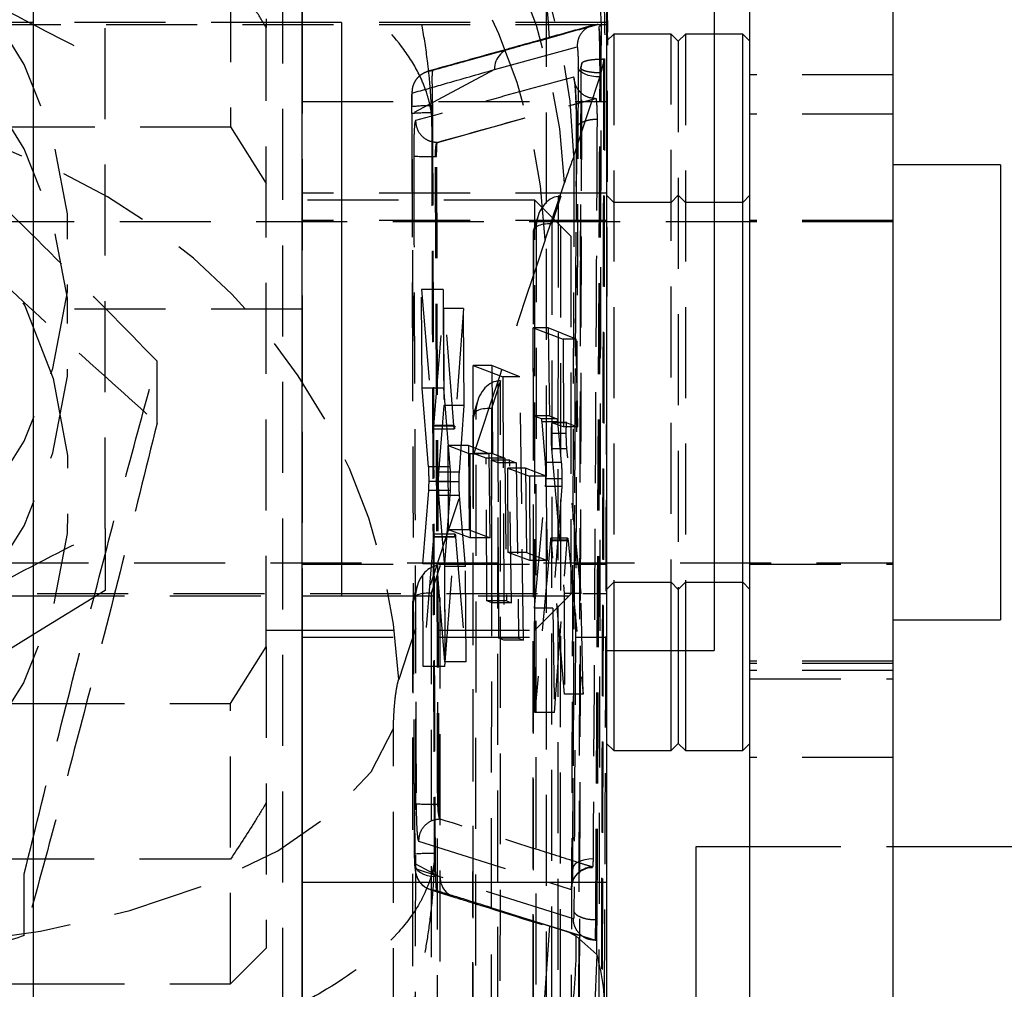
# Model space of a CAD drawing. Extents: x 29 to 385, y 25 to 288.
# Tile 17 of 19: x 364 to 378, y 236 to 249. Entities that reach past the tile are written whole.
import ezdxf

# ---------------------------------------------------------------- set-up
doc = ezdxf.new("R2010")
doc.units = 0
doc.linetypes.add('HIDDEN', pattern=[1.905, 1.27, -0.635])
doc.layers.get('0').update_dxf_attribs({"linetype": 'CONTINUOUS'})

msp = doc.modelspace()

# ---------------------------------------------------------------- linework, layer by layer
at = {"color": 7, "linetype": 'CONTINUOUS'}
for p, q in [((367.7884, 253.0428), (367.7884, 249.0428)), ((372.0384, 253.0428), (372.0384, 237.0449)), ((364.0381, 227.2479), (364.0381, 251.3812)), ((367.7881, 227.2479), (367.7881, 251.3812)), ((373.5384, 249.8053), (373.5384, 240.2803)), ((374.0384, 230.7901), (374.0384, 249.5157)), ((376.0384, 230.7901), (376.0384, 249.5157)), ((364.0381, 249.0428), (363.5384, 249.0428)), ((368.3384, 249.0428), (367.7881, 249.0428)), ((368.3384, 249.0428), (368.3384, 241.0428)), ((373.9384, 248.8813), (373.5384, 248.8813)), ((374.0384, 248.7813), (373.9384, 248.8813)), ((373.9384, 238.8813), (373.9384, 248.8813)), ((377.5383, 247.0563), (376.0384, 247.0563)), ((377.5383, 247.0563), (377.5383, 240.7063)), ((363.5384, 241.0428), (364.0381, 241.0428)), ((367.7881, 241.0428), (368.3384, 241.0428)), ((367.7884, 241.0428), (367.7884, 237.0449)), ((376.0384, 240.7063), (377.5383, 240.7063)), ((367.7881, 240.5625), (367.7884, 240.5625)), ((364.0381, 240.5021), (363.5388, 240.1951)), ((372.0384, 240.2803), (373.5384, 240.2803)), ((372.1384, 240.2803), (372.1384, 238.8813)), ((372.9384, 238.8813), (372.9384, 240.2803)), ((373.0384, 240.2803), (373.0384, 238.9813)), ((373.1384, 240.2803), (373.1384, 238.8813)), ((363.5384, 239.5396), (364.0381, 239.5396)), ((372.0384, 238.9813), (372.1384, 238.8813)), ((372.1384, 238.8813), (372.9384, 238.8813)), ((372.9384, 238.8813), (373.0384, 238.9813)), ((373.0384, 238.9813), (373.1384, 238.8813)), ((373.1384, 238.8813), (373.9384, 238.8813)), ((373.9384, 238.8813), (374.0384, 238.9813)), ((373.2881, 234.5408), (373.2881, 237.5408)), ((373.2881, 237.5408), (374.0384, 237.5408)), ((376.0384, 237.5408), (384.5384, 237.5408)), ((367.7884, 237.0449), (372.0384, 237.0449)), ((367.7884, 237.0449), (367.7884, 235.1591)), ((372.0384, 237.0449), (372.0384, 235.1591)), ((362.5384, 235.625), (364.0381, 235.625))]:
    msp.add_line(p, q, dxfattribs=at)
at = {"color": 7, "linetype": 'HIDDEN'}
for p, q in [((367.5204, 235.1363), (367.5204, 251.1322)), ((367.2884, 251), (367.2884, 248.9723)), ((371.201, 235.0879), (371.201, 251.0838)), ((366.7884, 249.7605), (366.7884, 247.5854)), ((367.7881, 249.0428), (364.0381, 249.0428)), ((367.7881, 249.0428), (364.0381, 249.0428)), ((367.7884, 249.0428), (367.7884, 241.0428)), ((372.0384, 249.0428), (368.3384, 249.0428)), ((372.0384, 249.0116), (345.0384, 249.0116)), ((367.2884, 240.3278), (367.2884, 248.9723)), ((371.9658, 249.0023), (371.9329, 248.9852)), ((371.9349, 248.9729), (371.9329, 248.9852)), ((371.9632, 248.4325), (371.9658, 249.0023)), ((372.0524, 248.8705), (372.0509, 248.9064)), ((372.1384, 248.8813), (372.0384, 248.7813)), ((372.0541, 248.8325), (372.0524, 248.8705)), ((372.1384, 248.8813), (372.1384, 240.2803)), ((372.9384, 248.8813), (372.1384, 248.8813)), ((372.9384, 240.2803), (372.9384, 248.8813)), ((373.0384, 248.7813), (372.9384, 248.8813)), ((373.1384, 248.8813), (373.0384, 248.7813)), ((373.0384, 248.7813), (373.0384, 240.2803)), ((373.1384, 248.8813), (373.1384, 240.2803)), ((373.5384, 248.8813), (373.1384, 248.8813)), ((370.4724, 248.3857), (371.626, 248.7044)), ((371.9634, 248.338), (372.0111, 248.534)), ((372.0111, 248.5276), (371.9759, 235.0459)), ((371.9973, 248.534), (372.0111, 248.534)), ((372.0111, 248.534), (372.0111, 248.5276)), ((370.4724, 248.3857), (369.321, 247.7711)), ((371.6769, 248.4071), (371.6714, 245.778)), ((371.6933, 248.4758), (371.6775, 248.4108)), ((371.6775, 248.4058), (371.6933, 248.47)), ((371.6775, 248.4108), (371.6775, 248.4058)), ((371.6933, 248.47), (371.6933, 248.4758)), ((371.964, 248.2844), (371.9632, 248.4325)), ((371.5832, 247.1818), (371.9634, 248.3341)), ((371.9465, 248.2844), (371.964, 248.2844)), ((371.9634, 248.3341), (371.9634, 248.338)), ((376.0384, 248.3108), (374.0384, 248.3108)), ((367.7884, 247.9405), (372.0384, 247.9405)), ((369.6762, 247.3707), (371.8882, 247.9847)), ((371.8818, 247.9847), (371.882, 247.9847)), ((371.882, 247.9847), (371.8882, 247.9847)), ((369.3167, 247.8679), (369.3166, 247.7716)), ((369.321, 247.7711), (369.3201, 247.8674)), ((369.6065, 247.8807), (369.6077, 247.7805)), ((369.3207, 247.7715), (369.333, 244.13)), ((369.3338, 244.1425), (369.321, 247.7711)), ((369.6078, 247.7615), (369.5963, 247.7553)), ((369.6077, 247.7805), (369.6078, 247.7615)), ((376.0384, 247.7622), (374.0384, 247.7622)), ((350.2884, 247.5854), (366.7884, 247.5854)), ((366.7884, 247.5854), (367.2884, 246.7971)), ((371.6185, 247.5604), (371.5639, 237.2364)), ((369.6748, 247.3707), (369.6748, 247.3707)), ((369.6748, 247.3707), (369.6762, 247.3707)), ((369.6841, 238.1337), (369.6496, 247.1728)), ((369.6496, 247.1728), (369.6661, 247.1728)), ((369.7018, 238.1337), (369.6661, 247.1728)), ((371.1819, 246.0095), (371.4495, 246.8074)), ((371.0384, 246.5625), (367.2884, 246.5625)), ((372.0384, 246.6625), (367.7884, 246.6625)), ((371.0384, 244.1063), (371.0384, 246.5625)), ((371.5384, 246.0625), (371.0384, 246.5625)), ((371.4, 246.6193), (371.2733, 246.2317)), ((371.3608, 246.6168), (371.3554, 233.498)), ((371.3946, 233.4945), (371.4, 246.6193)), ((372.1384, 246.5313), (372.0384, 246.6313)), ((373.0384, 246.6313), (372.9384, 246.5313)), ((373.1384, 246.5313), (373.0384, 246.6313)), ((374.0384, 246.6313), (373.9384, 246.5313)), ((372.9384, 246.5313), (372.1384, 246.5313)), ((373.9384, 246.5313), (373.1384, 246.5313)), ((371.0826, 246.3465), (371.0165, 246.1441)), ((376.0384, 246.2626), (363.5384, 246.2626)), ((372.0384, 246.2813), (367.7884, 246.2813)), ((371.059, 246.2356), (371.0161, 246.1042)), ((371.0539, 233.7092), (371.059, 246.2356)), ((371.2733, 246.2317), (371.268, 233.2482)), ((376.0384, 246.2813), (374.0384, 246.2813)), ((371.0132, 246.124), (371.0081, 233.5765)), ((371.0161, 246.1042), (371.011, 233.6258)), ((371.5384, 246.0625), (371.5384, 244.0157)), ((369.4623, 243.9392), (369.4564, 245.3183)), ((369.4564, 245.3183), (369.6135, 243.4166)), ((369.7556, 245.3183), (369.4564, 245.3183)), ((369.9064, 243.4166), (369.7556, 245.3183)), ((369.7556, 245.3183), (369.7621, 243.9392)), ((369.628, 243.4099), (369.7605, 245.0513)), ((369.7605, 245.0513), (369.7662, 243.6974)), ((370.0415, 245.0513), (369.7605, 245.0513)), ((370.0415, 245.0513), (369.9203, 243.4099)), ((370.051, 243.6974), (370.0415, 245.0513)), ((367.7881, 245.0428), (364.0381, 245.0428)), ((371.02, 243.5538), (371.0148, 244.7797)), ((371.0148, 244.7797), (371.4306, 244.6238)), ((371.2208, 244.7797), (371.0148, 244.7797)), ((371.6128, 244.6238), (371.2208, 244.7797)), ((371.2208, 244.7797), (371.2407, 243.5538)), ((371.4306, 244.6238), (371.4358, 243.3979)), ((371.6128, 244.6238), (371.4306, 244.6238)), ((371.6364, 243.3979), (371.6128, 244.6238)), ((365.7636, 243.4525), (365.7636, 244.3156)), ((370.1802, 243.0276), (370.1749, 244.2536)), ((370.1749, 244.2536), (370.5905, 244.0965)), ((370.4354, 244.2536), (370.1749, 244.2536)), ((370.4354, 244.2536), (370.4479, 243.0276)), ((370.8289, 244.0965), (370.4354, 244.2536)), ((370.5905, 244.0965), (370.6062, 240.4222)), ((370.8289, 244.0965), (370.5905, 244.0965)), ((370.8787, 240.4222), (370.8289, 244.0965)), ((371.0384, 240.5625), (371.0384, 244.1063)), ((370.558, 244.0423), (370.4314, 243.6547)), ((370.5188, 244.0399), (370.5138, 231.8613)), ((370.553, 231.8577), (370.558, 244.0423)), ((371.5384, 244.0157), (371.5384, 241.0625)), ((369.5541, 242.8401), (369.4623, 243.9392)), ((369.7621, 243.9392), (369.4623, 243.9392)), ((369.7621, 243.9392), (369.8508, 242.8401)), ((369.7662, 243.6974), (369.6928, 242.7652)), ((370.051, 243.6974), (369.7662, 243.6974)), ((369.9836, 242.7652), (370.051, 243.6974)), ((370.2407, 243.7695), (370.1745, 243.5671)), ((370.1713, 243.547), (370.1666, 231.9398)), ((370.2171, 243.6586), (370.1742, 243.5273)), ((370.2123, 232.0725), (370.2171, 243.6586)), ((370.4314, 243.6547), (370.4264, 231.6115)), ((371.1299, 243.5126), (371.02, 243.5538)), ((371.2407, 243.5538), (371.02, 243.5538)), ((371.2407, 243.5538), (371.3452, 243.5126)), ((369.9064, 243.4166), (369.6135, 243.4166)), ((369.9203, 243.4099), (369.628, 243.4099)), ((369.9203, 243.4099), (369.917, 243.3809)), ((370.1742, 243.5273), (370.1694, 231.9891)), ((371.3452, 243.5126), (371.1299, 243.5126)), ((371.1853, 242.9009), (371.1372, 243.471)), ((371.3527, 243.471), (371.1372, 243.471)), ((371.4837, 243.458), (371.2754, 243.458)), ((371.4358, 243.3979), (371.2757, 243.4579)), ((371.484, 243.4579), (371.2757, 243.4579)), ((371.3527, 243.471), (371.406, 242.9009)), ((371.6364, 243.3979), (371.4358, 243.3979)), ((371.484, 243.4579), (371.6364, 243.3979)), ((369.6212, 243.3736), (369.9139, 243.3736)), ((371.4754, 243.3091), (371.2645, 243.3091)), ((369.8266, 243.137), (370.13, 243.0233)), ((369.8316, 241.9622), (369.8266, 243.137)), ((370.1103, 243.137), (369.8266, 243.137)), ((370.4001, 243.0233), (370.1103, 243.137)), ((370.1103, 243.137), (370.1193, 241.9622)), ((370.13, 243.0233), (370.135, 241.8485)), ((370.4001, 243.0233), (370.13, 243.0233)), ((370.3572, 242.9607), (370.1802, 243.0276)), ((370.4479, 243.0276), (370.1802, 243.0276)), ((370.4119, 241.8485), (370.4001, 243.0233)), ((370.4479, 243.0276), (370.6171, 242.9607)), ((371.2702, 243.0912), (371.4457, 241.0722)), ((371.484, 243.0912), (371.2702, 243.0912)), ((371.6824, 241.0722), (371.484, 243.0912)), ((370.3657, 240.9722), (370.3572, 242.9607)), ((370.6171, 242.9607), (370.3572, 242.9607)), ((370.525, 242.8973), (370.428, 242.9339)), ((370.428, 242.9339), (370.4365, 240.9454)), ((370.6847, 242.9339), (370.428, 242.9339)), ((370.5354, 240.449), (370.525, 242.8973)), ((370.7775, 242.8973), (370.525, 242.8973)), ((370.6171, 242.9607), (370.6406, 240.9722)), ((370.7093, 240.9454), (370.6847, 242.9339)), ((370.6847, 242.9339), (370.7775, 242.8973)), ((370.7775, 242.8973), (370.8097, 240.449)), ((371.406, 242.9009), (371.1853, 242.9009)), ((369.8508, 242.8401), (369.5541, 242.8401)), ((369.9836, 242.7652), (369.6928, 242.7652)), ((370.6582, 242.8228), (370.9615, 242.709)), ((370.6632, 241.6479), (370.6582, 242.8228)), ((370.9051, 242.8228), (370.6582, 242.8228)), ((371.1955, 242.709), (370.9051, 242.8228)), ((370.9051, 242.8228), (370.9216, 241.6479)), ((369.8564, 242.6363), (369.5598, 242.6363)), ((369.9799, 242.6302), (369.6886, 242.6302)), ((370.9615, 242.709), (370.9665, 241.5342)), ((371.1955, 242.709), (370.9615, 242.709)), ((371.4143, 242.6736), (371.1907, 242.6736)), ((371.2147, 241.5342), (371.1955, 242.709)), ((369.4727, 241.4858), (369.5555, 242.5113)), ((369.8525, 242.5113), (369.5555, 242.5113)), ((369.6941, 242.4394), (369.7758, 241.4486)), ((369.9857, 242.4394), (369.6941, 242.4394)), ((369.8525, 242.5113), (369.774, 241.4858)), ((370.0672, 241.4486), (369.9857, 242.4394)), ((371.0314, 240.8705), (371.1862, 242.5655)), ((371.4114, 242.5655), (371.1862, 242.5655)), ((371.4114, 242.5655), (371.2856, 240.8705)), ((365.0384, 241.9801), (365.0384, 241.117)), ((369.9238, 241.9011), (369.6285, 241.9011)), ((370.1193, 241.9622), (369.8316, 241.9622)), ((370.135, 241.8485), (369.8316, 241.9622)), ((370.1193, 241.9622), (370.4119, 241.8485)), ((369.6216, 241.8636), (369.4788, 240.0552)), ((369.9173, 241.8636), (369.6216, 241.8636)), ((369.7814, 240.1206), (369.6362, 241.859)), ((369.9313, 241.859), (369.6362, 241.859)), ((369.7811, 240.0552), (369.9173, 241.8636)), ((369.9313, 241.859), (370.077, 240.1206)), ((370.4119, 241.8485), (370.135, 241.8485)), ((371.2542, 241.818), (371.0376, 239.4143)), ((371.487, 241.818), (371.2542, 241.818)), ((371.4927, 241.8482), (371.2605, 241.8482)), ((371.4517, 239.6677), (371.2681, 241.8084)), ((371.5004, 241.8084), (371.2681, 241.8084)), ((371.3108, 239.4143), (371.487, 241.818)), ((371.5004, 241.8084), (371.711, 239.6677)), ((370.9665, 241.5342), (370.6632, 241.6479)), ((370.9216, 241.6479), (370.6632, 241.6479)), ((370.9216, 241.6479), (371.2147, 241.5342)), ((363.5384, 241.5001), (376.0384, 241.5001)), ((367.7884, 241.4813), (372.0384, 241.4813)), ((369.4788, 240.0552), (369.4727, 241.4858)), ((369.774, 241.4858), (369.4727, 241.4858)), ((369.774, 241.4858), (369.7811, 240.0552)), ((371.2147, 241.5342), (370.9665, 241.5342)), ((374.0384, 241.4813), (376.0384, 241.4813)), ((369.7161, 241.4654), (369.5895, 241.0777)), ((369.6769, 241.4629), (369.6723, 230.2245)), ((369.7115, 230.221), (369.7161, 241.4654)), ((369.7758, 241.4486), (369.7814, 240.1206)), ((370.0672, 241.4486), (369.7758, 241.4486)), ((370.077, 240.1206), (370.0672, 241.4486)), ((372.0384, 241.1313), (372.1384, 241.2313)), ((372.1384, 241.2313), (372.9384, 241.2313)), ((372.9384, 241.2313), (373.0384, 241.1313)), ((373.0384, 241.1313), (373.1384, 241.2313)), ((373.1384, 241.2313), (373.9384, 241.2313)), ((373.9384, 241.2313), (374.0384, 241.1313)), ((345.0384, 241.0741), (372.0384, 241.0741)), ((365.0384, 241.117), (364.0381, 240.5021)), ((369.3752, 241.0816), (369.3323, 240.9503)), ((369.3987, 241.1926), (369.3326, 240.9901)), ((369.3708, 230.4357), (369.3752, 241.0816)), ((369.5895, 241.0777), (369.5849, 229.9748)), ((371.0384, 240.5625), (371.5384, 241.0625)), ((371.4457, 241.0722), (371.4517, 239.6677)), ((371.6824, 241.0722), (371.4457, 241.0722)), ((371.711, 239.6677), (371.6824, 241.0722)), ((364.0381, 241.0428), (367.7881, 241.0428)), ((364.0381, 241.0428), (367.7881, 241.0428)), ((368.3384, 241.0428), (372.0384, 241.0428)), ((369.3294, 240.9701), (369.325, 230.303)), ((369.3323, 240.9503), (369.3279, 230.3523)), ((370.4365, 240.9454), (370.3657, 240.9722)), ((370.6406, 240.9722), (370.3657, 240.9722)), ((370.7093, 240.9454), (370.4365, 240.9454)), ((370.6406, 240.9722), (370.7093, 240.9454)), ((371.0376, 239.4143), (371.0314, 240.8705)), ((371.2856, 240.8705), (371.0314, 240.8705)), ((371.2856, 240.8705), (371.3108, 239.4143)), ((367.2884, 240.5625), (367.7881, 240.5625)), ((367.7884, 240.5625), (371.0384, 240.5625)), ((367.7884, 240.4625), (372.0384, 240.4625)), ((370.6062, 240.4222), (370.5354, 240.449)), ((370.8097, 240.449), (370.5354, 240.449)), ((370.8787, 240.4222), (370.6062, 240.4222)), ((370.8097, 240.449), (370.8787, 240.4222)), ((366.7884, 239.5396), (367.2884, 240.3278)), ((367.2884, 240.3278), (367.2884, 236.125)), ((370.077, 240.1206), (369.7814, 240.1206)), ((376.0384, 240.1268), (374.0384, 240.1268)), ((369.7811, 240.0552), (369.4788, 240.0552)), ((376.0384, 240.0971), (374.0384, 240.0971)), ((376.0384, 240.0005), (374.0384, 240.0005)), ((374.0384, 239.8813), (376.0384, 239.8813)), ((371.711, 239.6677), (371.4517, 239.6677)), ((364.0381, 239.5396), (366.7884, 239.5396)), ((366.7884, 235.625), (366.7884, 239.5396)), ((371.3108, 239.4143), (371.0376, 239.4143)), ((369.0639, 229.1364), (369.0639, 239.1896)), ((376.0384, 238.7836), (374.0384, 238.7836)), ((369.3586, 237.4348), (369.3562, 238.0436)), ((369.6841, 238.1337), (369.7018, 238.1337)), ((369.358, 238.0311), (369.3605, 237.4353)), ((369.715, 237.9248), (369.7137, 237.9265)), ((369.4131, 237.6186), (371.5442, 236.9436)), ((374.0384, 237.5408), (376.0384, 237.5408)), ((366.7884, 237.3645), (350.2884, 237.3645)), ((369.6436, 237.4444), (369.645, 237.3184)), ((369.3618, 237.3069), (369.7123, 237.1195)), ((369.7123, 237.1195), (369.3714, 237.2289)), ((369.6316, 237.3256), (369.645, 237.3184)), ((363.9107, 236.2997), (363.9107, 237.1628)), ((371.5742, 236.5309), (369.7123, 237.1195)), ((369.5847, 236.9368), (369.9255, 236.8312)), ((370.4349, 236.6871), (371.8781, 236.2337)), ((371.243, 236.4353), (371.4812, 236.3606)), ((371.8865, 236.5167), (371.8865, 236.5167)), ((371.8865, 236.5167), (371.9055, 236.5167)), ((371.4812, 236.3606), (371.6087, 236.2957)), ((371.4812, 236.3606), (371.8843, 236.2337)), ((371.6087, 236.2957), (371.9011, 236.0326)), ((371.9011, 236.0326), (371.903, 236.3864)), ((366.7884, 235.625), (367.2884, 236.125)), ((371.8781, 236.2337), (371.878, 236.2337)), ((371.8781, 236.2337), (371.8843, 236.2337)), ((371.8781, 236.2336), (371.8847, 236.2336)), ((371.9011, 236.0326), (371.8663, 235.1259)), ((364.0381, 235.625), (366.7884, 235.625))]:
    msp.add_line(p, q, dxfattribs=at)
at = {"color": 7, "linetype": 'HIDDEN', "flags": 128}
for points in [[(358.5384, 239.9277), (359.6408, 240.0281), (360.7058, 240.3261), (361.6969, 240.8115), (362.5805, 241.4677), (363.3265, 242.2724), (363.9093, 243.1982), (364.3093, 244.2135), (364.5128, 245.2838), (364.5128, 246.3727), (364.3093, 247.4431), (363.9093, 248.4584), (363.3265, 249.3842), (362.5805, 250.1889), (361.6969, 250.8451), (360.7058, 251.3304), (359.6408, 251.6284), (358.5384, 251.7289), (357.4359, 251.6284), (356.3709, 251.3304), (355.3798, 250.8451), (354.4962, 250.1889), (353.7502, 249.3842), (353.1674, 248.4584), (352.7674, 247.4431), (352.5639, 246.3727), (352.5639, 245.2838), (352.7674, 244.2135), (353.1674, 243.1982), (353.7502, 242.2724), (354.4962, 241.4677), (355.3798, 240.8115), (356.3709, 240.3261), (357.4359, 240.0281), (358.5384, 239.9277)], [(358.5384, 238.7495), (359.6408, 238.8499), (360.7058, 239.1479), (361.6969, 239.6333), (362.5805, 240.2895), (363.3265, 241.0942), (363.9093, 242.0199), (364.3093, 243.0353), (364.5128, 244.1056), (364.5128, 245.1945), (364.3093, 246.2649), (363.9093, 247.2802), (363.3265, 248.206), (362.5805, 249.0107), (361.6969, 249.6669), (360.7058, 250.1522), (359.6408, 250.4502), (358.5384, 250.5507), (357.4359, 250.4502), (356.3709, 250.1522), (355.3798, 249.6669), (354.4962, 249.0107), (353.7502, 248.206), (353.1674, 247.2802), (352.7674, 246.2649), (352.5639, 245.1945), (352.5639, 244.1056), (352.7674, 243.0353), (353.1674, 242.0199), (353.7502, 241.0942), (354.4962, 240.2895), (355.3798, 239.6333), (356.3709, 239.1479), (357.4359, 238.8499), (358.5384, 238.7495)], [(364.3143, 244.0723), (364.5144, 243.0014), (364.511, 241.9125), (364.3043, 240.8428), (363.9011, 239.8286), (363.3154, 238.9046), (362.5669, 238.1022), (361.6813, 237.4486), (360.6887, 236.9663), (359.6228, 236.6715), (358.52, 236.5743), (357.4178, 236.6781), (356.3538, 236.9793), (355.3642, 237.4676), (354.4826, 238.1265), (353.7392, 238.9334), (353.1592, 239.861), (352.7624, 240.8775), (352.5623, 241.9485), (352.5657, 243.0373), (352.7724, 244.107), (353.1756, 245.1212), (353.7613, 246.0452), (354.5098, 246.8477), (355.3954, 247.5012), (356.388, 247.9836), (357.4539, 248.2783), (358.5567, 248.3755), (359.6589, 248.2717), (360.7229, 247.9705), (361.7125, 247.4822), (362.5941, 246.8233), (363.3375, 246.0164), (363.9175, 245.0889), (364.3143, 244.0723)], [(371.9465, 248.2844), (371.8893, 248.2868), (371.8342, 248.2939), (371.783, 248.3055), (371.7377, 248.321), (371.6998, 248.3401), (371.6706, 248.3619), (371.6514, 248.3858), (371.6426, 248.4108)], [(371.6775, 248.4058), (371.6764, 247.8591), (371.6719, 245.7975)], [(361.4023, 236.088), (362.7951, 236.171), (364.1348, 236.3592), (365.3812, 236.647), (366.497, 237.0257), (367.4487, 237.4839), (368.2078, 238.0081), (368.7517, 238.5824), (369.0639, 239.1896)], [(371.8491, 237.3686), (371.7903, 237.3646), (371.7345, 237.3556), (371.6838, 237.342), (371.6403, 237.3242), (371.6056, 237.303), (371.5809, 237.2792), (371.5673, 237.2537), (371.5652, 237.2275)], [(369.3618, 237.3069), (369.3649, 237.2713), (369.3795, 237.237), (369.4049, 237.2055), (369.4402, 237.1779), (369.4841, 237.1552), (369.5349, 237.1384), (369.5907, 237.1281), (369.6493, 237.1246)], [(370.4349, 236.6871), (370.6571, 236.6181), (371.243, 236.4353)], [(371.243, 236.4353), (371.1461, 235.0929), (371.1449, 235.0857)]]:
    msp.add_lwpolyline(points, dxfattribs=at)
at = {"color": 7, "linetype": 'HIDDEN'}
for centre, radius, start, end in [((363.3566, 247.0042), 8.2285, 1.23691, 83.78539), ((363.2562, 246.4747), 8.2, 2.32545, 83.99769), ((362.9887, 245.6767), 8.2, 2.32545, 83.99768), ((363.1131, 248.4793), 8.1334, 2.43947, 34.13038), ((363.835, 248.8103), 8.1331, 1.35224, 31.35941), ((370.7764, 248.3903), 0.304, 92.01254, 180.87255), ((369.5642, 245.713), 2.1682, 88.88191, 96.46371), ((360.9196, 239.5087), 8.2244, 2.53124, 86.05484), ((369.5404, 245.4657), 2.3158, 88.33424, 95.43545), ((369.5676, 250.4397), 3.2679, 266.10386, 271.43736), ((369.5941, 242.5517), 4.4189, 267.22424, 271.16631), ((369.5776, 235.1783), 2.267, 88.33106, 95.54377), ((371.8487, 236.9506), 0.3046, 91.5159, 181.30952), ((370.0161, 237.1214), 0.3038, 180.36706, 269.28697), ((290.7696, -20.4587), 269.2035, 72.880848, 72.957573), ((290.3527, -21.81), 270.6177, 72.787065, 72.880714)]:
    msp.add_arc(centre, radius, start, end, dxfattribs=at)
for centre, major_axis, ratio, start_param, end_param in [((371.3673, 231.0419), (1.0767, 17.3026), 0.1234721, 0.3764528, 0.4324469), ((371.3606, 246.2171), (0.0636, 0.3986), 0.7470998, 0.2098795, 1.6432933), ((371.4027, 246.3459), (0.3074, -0.0035), 0.8893155, 1.5900099, 1.7179701), ((371.3177, 246.0857), (0.3037, -0.0484), 0.456748, 1.7899168, 3.3512908), ((366.5818, 184.7833), (50.9992, 168.2893), 0.0807795, 1.2230277, 1.2618824), ((370.5187, 243.6401), (0.0636, 0.3986), 0.7470998, 0.2098795, 1.6432933), ((370.5608, 243.769), (0.3074, -0.0035), 0.8893155, 1.5900099, 1.7179701), ((370.4758, 243.5088), (0.3037, -0.0484), 0.456748, 1.7899168, 3.3512908), ((369.6201, 243.5771), (-0.0012, 0.2035), 0.0601396, 2.4793133, 3.1412525), ((371.1307, 243.3102), (-0.0011, 0.2024), 0.0601396, 5.6300888, 6.2603014), ((369.5473, 242.6774), (-0.0012, 0.2078), 0.0601396, 4.5127861, 5.6112092), ((369.701, 242.5985), (-0.0012, 0.2059), 0.0601396, 0.6269639, 1.4160631), ((369.5474, 242.6794), (-0.0012, 0.2057), 0.0601396, 3.7556944, 4.5008767), ((369.7011, 242.6002), (-0.0012, 0.2071), 0.0601396, 1.4252262, 2.4590731), ((371.1786, 242.7396), (-0.0012, 0.2058), 0.0601396, 3.7033954, 4.385659), ((369.6296, 241.698), (-0.0011, 0.2031), 0.0601396, 5.6271531, 6.2828451), ((371.2617, 241.6415), (-0.0012, 0.2068), 0.0601396, 5.652023, 6.8306573), ((369.6768, 241.0632), (0.0636, 0.3986), 0.7470998, 0.2098795, 1.6432933), ((369.6339, 240.9318), (0.3037, -0.0484), 0.456748, 1.7899168, 3.0690957)]:
    msp.add_ellipse(centre, major_axis=major_axis, ratio=ratio, start_param=start_param, end_param=end_param, dxfattribs=at)
for points, knots in [([(372.0163, 248.8694), (372.0136, 249.0856), (372.0068, 249.6082), (371.8831, 250.4406), (371.6438, 251.3744), (371.2726, 252.3177), (370.7597, 253.2503), (370.1092, 254.1307), (369.3325, 254.9284), (368.4446, 255.6182), (367.432, 256.2033), (366.3222, 256.6318), (365.4012, 256.8707), (364.8722, 256.906), (364.7395, 256.9149)], [0, 0, 0, 0, 0.0547363, 0.1323341, 0.2116274, 0.2975612, 0.3872486, 0.4792737, 0.5727339, 0.6670763, 0.7619488, 0.8664263, 0.9664986, 1, 1, 1, 1]), ([(369.5963, 247.7553), (369.5962, 247.7609), (369.596, 247.7674), (369.5956, 247.7781), (369.5952, 247.7905), (369.5944, 247.8141), (369.5929, 247.8541), (369.5899, 247.9212), (369.5837, 248.0338), (369.57, 248.2233), (369.5374, 248.5432), (369.4543, 249.0893), (369.2234, 250.0584), (368.7139, 251.2746), (368.0505, 252.3606), (367.5422, 252.8782), (367.3804, 253.0428)], [0, 0, 0, 0, 0.0029328, 0.0034269, 0.0056013, 0.0094018, 0.0157818, 0.0264926, 0.0444796, 0.0747127, 0.1256577, 0.2121253, 0.3620528, 0.6408393, 0.8857408, 1, 1, 1, 1]), ([(370.8671, 253.0428), (370.9702, 252.8847), (371.3228, 252.3441), (371.7099, 251.3019), (371.985, 250.1127), (372.0472, 249.3044), (372.0504, 248.9523), (372.0509, 248.9064)], [0, 0, 0, 0, 0.1297967, 0.4436956, 0.7575946, 0.9683832, 1, 1, 1, 1]), ([(358.5384, 252.1889), (359.1025, 251.8381), (360.243, 251.1291), (361.9329, 250.1472), (363.5483, 249.263), (364.5386, 248.7547), (365.0384, 248.4982)], [0, 0, 0, 0, 0.2646023, 0.5349422, 0.7653402, 1, 1, 1, 1]), ([(369.5963, 247.7553), (369.596, 247.7577), (369.5956, 247.7606), (369.595, 247.7654), (369.5942, 247.7709), (369.5928, 247.7814), (369.5901, 247.7991), (369.5852, 247.8289), (369.5759, 247.8789), (369.5568, 247.963), (369.5152, 248.105), (369.4169, 248.3472), (369.1574, 248.7764), (368.6231, 249.3183), (367.7527, 249.8849), (366.7757, 250.3341), (365.7137, 250.6871), (364.3688, 251.0146), (363.0675, 251.2011), (362.1457, 251.252), (361.9302, 251.2639)], [0, 0, 0, 0, 0.0014911, 0.0017419, 0.0028485, 0.0047808, 0.0080246, 0.01347, 0.0226145, 0.0379837, 0.0638804, 0.1078329, 0.1840372, 0.3257159, 0.4501906, 0.5746146, 0.6750627, 0.7754844, 0.9475167, 1, 1, 1, 1]), ([(367.2884, 248.9723), (367.2349, 249.0603), (367.0735, 249.3262), (366.9026, 249.5864), (366.7884, 249.7605)], [0, 0, 0, 0, 0.3308723, 1, 1, 1, 1]), ([(365.7636, 244.3156), (365.2974, 244.7933), (364.3547, 245.7592), (362.958, 247.1218), (361.6229, 248.3698), (360.8043, 249.1011), (360.3913, 249.4701)], [0, 0, 0, 0, 0.2646023, 0.5349422, 0.7653403, 1, 1, 1, 1]), ([(365.0384, 241.9801), (365.0384, 242.2413), (365.0384, 243.1408), (365.0384, 244.7041), (365.0384, 246.9653), (365.0384, 248.4641), (365.0384, 249.3613)], [0, 0, 0, 0, 0.1033337, 0.3558138, 0.6143543, 1, 1, 1, 1]), ([(371.848, 249.0043), (371.6805, 248.9578), (371.2979, 248.8515), (370.9094, 248.7428), (370.6909, 248.6816)], [0, 0, 0, 0, 0.4375015, 1, 1, 1, 1]), ([(371.9224, 249.0155), (371.9121, 249.0126), (371.8577, 248.9975), (371.6307, 248.9343), (371.4128, 248.8738), (371.2391, 248.8255)], [0, 0, 0, 0, 0.0455611, 0.2396171, 1, 1, 1, 1]), ([(371.9224, 249.0155), (371.8846, 249.0104), (371.8065, 249), (371.7072, 248.9292), (371.6373, 248.8261), (371.6297, 248.745), (371.626, 248.7044)], [0, 0, 0, 0, 0.23833995, 0.49222741, 0.74611546, 1, 1, 1, 1]), ([(371.9632, 248.4325), (371.9631, 248.4379), (371.9622, 248.4998), (371.9591, 248.6218), (371.9519, 248.7818), (371.9434, 248.9043), (371.9375, 248.952), (371.9349, 248.9729)], [0, 0, 0, 0, 0.0246704, 0.2835677, 0.5417148, 0.800031, 1, 1, 1, 1]), ([(371.9465, 248.2844), (371.9465, 248.3383), (371.9464, 248.4463), (371.9446, 248.6222), (371.9417, 248.7824), (371.9383, 248.9047), (371.9359, 248.9522), (371.9349, 248.9729)], [0, 0, 0, 0, 0.2093314, 0.4203337, 0.6298004, 0.8393148, 1, 1, 1, 1]), ([(371.2391, 248.8255), (371.229, 248.8227), (371.1744, 248.8076), (371.0169, 248.7638), (370.869, 248.7228), (370.7657, 248.6941)], [0, 0, 0, 0, 0.0644935, 0.3466827, 1, 1, 1, 1]), ([(372.0102, 235.3916), (372.0104, 235.4388), (372.0284, 239.9291), (372.0416, 244.4043), (372.0548, 248.8325)], [0, 0, 0, 0, 0.0104935, 1, 1, 1, 1]), ([(370.6943, 248.683), (370.6012, 248.6571), (370.2224, 248.5513), (369.8363, 248.4442), (369.5452, 248.3635)], [0, 0, 0, 0, 0.2458221, 1, 1, 1, 1]), ([(370.7657, 248.6941), (370.7551, 248.6912), (370.6999, 248.6758), (370.4656, 248.6109), (370.0922, 248.5075), (369.7606, 248.4159), (369.6105, 248.3745)], [0, 0, 0, 0, 0.0276703, 0.1446949, 0.6127921, 1, 1, 1, 1]), ([(371.626, 248.7044), (371.6273, 248.7023), (371.6299, 248.6982), (371.6341, 248.663), (371.6377, 248.6114), (371.6406, 248.5468), (371.6425, 248.4761), (371.6425, 248.4326), (371.6426, 248.4108)], [0, 0, 0, 0, 0.1697592, 0.3350878, 0.5005775, 0.6661783, 0.8331538, 1, 1, 1, 1]), ([(371.6933, 248.4758), (371.6985, 248.4829), (371.709, 248.4973), (371.7687, 248.5154), (371.8526, 248.5282), (371.9343, 248.5335), (371.9829, 248.5339), (371.9973, 248.534)], [0, 0, 0, 0, 0.2308862, 0.4618684, 0.6889444, 0.9083345, 1, 1, 1, 1]), ([(371.9973, 248.534), (371.9921, 246.2847), (371.9819, 241.7888), (371.9698, 237.2929), (371.9638, 235.0463)], [0, 0, 0, 0, 0.5002953, 1, 1, 1, 1]), ([(369.3259, 248.0586), (369.476, 248.1013), (369.8607, 248.2109), (370.2407, 248.3195), (370.4724, 248.3857)], [0, 0, 0, 0, 0.3900923, 1, 1, 1, 1]), ([(369.3259, 248.0586), (369.3263, 248.0791), (369.327, 248.12), (369.3436, 248.1795), (369.3709, 248.2346), (369.4089, 248.2831), (369.4558, 248.323), (369.5097, 248.3526), (369.5623, 248.3695), (369.5966, 248.373), (369.6105, 248.3745)], [0, 0, 0, 0, 0.13008026, 0.26016162, 0.39024171, 0.52032243, 0.65040242, 0.78048232, 0.91056465, 1, 1, 1, 1]), ([(369.6105, 248.3745), (369.6075, 248.366), (369.6017, 248.3502), (369.6004, 248.2479), (369.6021, 248.1119), (369.6047, 247.9808), (369.6061, 247.9024), (369.6065, 247.8807)], [0, 0, 0, 0, 0.2531956, 0.4740495, 0.6949001, 0.9157893, 1, 1, 1, 1]), ([(371.6426, 248.4108), (371.6332, 246.4303), (371.6145, 242.5085), (371.5932, 238.5866), (371.5827, 236.6452)], [0, 0, 0, 0, 0.5049854, 1, 1, 1, 1]), ([(371.6605, 235.263), (371.661, 235.4453), (371.6635, 236.3565), (371.6738, 240.1836), (371.6841, 244.4037), (371.692, 247.8948), (371.6933, 248.47)], [0, 0, 0, 0, 0.0413971, 0.2069859, 0.8693414, 1, 1, 1, 1]), ([(371.9634, 248.338), (371.9361, 248.3389), (371.8756, 248.3409), (371.7912, 248.3519), (371.7224, 248.369), (371.6807, 248.3897), (371.6786, 248.404), (371.6775, 248.4108)], [0, 0, 0, 0, 0.1704778, 0.3784403, 0.5887098, 0.8041615, 1, 1, 1, 1]), ([(371.5779, 248.2825), (371.2117, 248.1818), (370.4799, 247.9803), (369.7403, 247.7758), (369.3708, 247.6736)], [0, 0, 0, 0, 0.5004064, 1, 1, 1, 1]), ([(371.6195, 247.5522), (371.6195, 247.5628), (371.6197, 247.6252), (371.6183, 247.7511), (371.6135, 247.9182), (371.6077, 248.0385), (371.601, 248.1419), (371.5931, 248.2281), (371.5844, 248.2777), (371.5796, 248.2813), (371.5779, 248.2825)], [0, 0, 0, 0, 0.033715, 0.1996226, 0.3655978, 0.5156329, 0.5814046, 0.7474357, 0.9134691, 1, 1, 1, 1]), ([(371.5779, 248.2825), (371.5832, 248.2433), (371.5939, 248.1649), (371.6645, 248.0667), (371.764, 247.9981), (371.8426, 247.9892), (371.8818, 247.9847)], [0, 0, 0, 0, 0.2500001, 0.5000006, 0.7500001, 1, 1, 1, 1]), ([(371.6716, 248.073), (371.6567, 248.0886), (371.6271, 248.1195), (371.6043, 248.1664), (371.5937, 248.1994), (371.5919, 248.2089), (371.5926, 248.2054), (371.5955, 248.1848), (371.601, 248.1295), (371.608, 248.0263), (371.6146, 247.8756), (371.6188, 247.7075), (371.6188, 247.607), (371.6188, 247.5613)], [0, 0, 0, 0, 0.0637621, 0.1260152, 0.172778, 0.2119772, 0.2502731, 0.312989, 0.4094029, 0.5411318, 0.6961701, 0.8616225, 1, 1, 1, 1]), ([(371.8865, 236.5167), (371.8971, 238.4585), (371.9184, 242.3811), (371.9371, 246.3037), (371.9465, 248.2844)], [0, 0, 0, 0, 0.4950385, 1, 1, 1, 1]), ([(371.9055, 236.5167), (371.9159, 238.478), (371.9367, 242.4006), (371.9549, 246.3232), (371.964, 248.2844)], [0, 0, 0, 0, 0.49999968, 1, 1, 1, 1]), ([(371.9337, 234.8354), (371.9341, 234.9897), (371.9362, 235.873), (371.9453, 239.672), (371.9548, 244.0172), (371.962, 247.6336), (371.9634, 248.3341)], [0, 0, 0, 0, 0.0342979, 0.1962987, 0.8443015, 1, 1, 1, 1]), ([(369.3213, 248.0551), (369.3207, 248.0455), (369.3189, 248.0141), (369.3187, 247.9522), (369.3194, 247.894), (369.3197, 247.8678)], [0, 0, 0, 0, 0.1948364, 0.6382911, 1, 1, 1, 1]), ([(369.3201, 247.8674), (369.32, 247.879), (369.3195, 247.9127), (369.3194, 247.9658), (369.3203, 248.0163), (369.3224, 248.0509), (369.3248, 248.056), (369.3259, 248.0586)], [0, 0, 0, 0, 0.1150342, 0.3330171, 0.5530837, 0.7757416, 1, 1, 1, 1]), ([(369.6748, 247.3707), (370.0443, 247.4738), (370.7839, 247.6801), (371.5157, 247.8831), (371.8818, 247.9847)], [0, 0, 0, 0, 0.49959545, 1, 1, 1, 1]), ([(371.882, 247.9847), (371.8836, 247.9843), (371.887, 247.9834), (371.8906, 247.9762), (371.8924, 247.9724)], [0, 0, 0, 0, 0.4797034, 1, 1, 1, 1]), ([(371.8882, 247.9847), (371.8895, 247.9829), (371.8909, 247.981), (371.8923, 247.9728), (371.8924, 247.9724)], [0, 0, 0, 0, 0.945642, 1, 1, 1, 1]), ([(371.8924, 247.9724), (371.8938, 247.9624), (371.8965, 247.9423), (371.9002, 247.8881), (371.9031, 247.8233), (371.9048, 247.754), (371.9049, 247.712), (371.9049, 247.6916)], [0, 0, 0, 0, 0.2025645, 0.4051502, 0.6076865, 0.8100721, 1, 1, 1, 1]), ([(369.3708, 247.6736), (369.3688, 247.6708), (369.3638, 247.6636), (369.3563, 247.6036), (369.3498, 247.4884), (369.3458, 247.3403), (369.3457, 247.2314), (369.3456, 247.1793)], [0, 0, 0, 0, 0.1352414, 0.3562638, 0.5772239, 0.7981563, 1, 1, 1, 1]), ([(369.3708, 247.6736), (369.3755, 247.6339), (369.3851, 247.5544), (369.4555, 247.4544), (369.5557, 247.3844), (369.6351, 247.3753), (369.6748, 247.3707)], [0, 0, 0, 0, 0.25000027, 0.50000033, 0.75000126, 1, 1, 1, 1]), ([(369.5963, 247.7553), (369.6019, 245.9984), (369.613, 242.5219), (369.6254, 239.0453), (369.6316, 237.3256)], [0, 0, 0, 0, 0.5053349, 1, 1, 1, 1]), ([(369.6078, 247.7615), (369.6084, 247.5649), (369.6116, 246.5566), (369.6229, 243.1176), (369.6347, 239.8751), (369.6436, 237.4444)], [0, 0, 0, 0, 0.0571592, 0.2931893, 1, 1, 1, 1]), ([(371.9049, 247.6916), (371.877, 247.69), (371.8152, 247.6863), (371.7296, 247.6652), (371.6602, 247.6317), (371.6276, 247.5969), (371.6185, 247.5698), (371.6192, 247.5573), (371.6195, 247.5522)], [0, 0, 0, 0, 0.17628726, 0.39108741, 0.6058822, 0.82069251, 0.92628408, 1, 1, 1, 1]), ([(371.9049, 247.6916), (371.9041, 247.5305), (371.8996, 246.6404), (371.8821, 243.1994), (371.8635, 239.9196), (371.8491, 237.3686)], [0, 0, 0, 0, 0.0468248, 0.2586605, 1, 1, 1, 1]), ([(371.5652, 237.2275), (371.5748, 238.9483), (371.594, 242.3899), (371.611, 245.8315), (371.6195, 247.5522)], [0, 0, 0, 0, 0.5000103, 1, 1, 1, 1]), ([(369.6496, 247.1728), (369.6497, 247.1935), (369.6499, 247.2372), (369.6538, 247.2965), (369.6604, 247.3427), (369.6678, 247.3667), (369.6729, 247.3696), (369.6748, 247.3707)], [0, 0, 0, 0, 0.200266, 0.4215866, 0.6431331, 0.864898, 1, 1, 1, 1]), ([(369.6661, 247.1728), (369.6661, 247.1956), (369.6662, 247.2412), (369.668, 247.3013), (369.6707, 247.346), (369.6736, 247.3675), (369.6755, 247.3699), (369.6762, 247.3707)], [0, 0, 0, 0, 0.220354, 0.4422537, 0.6640212, 0.8854587, 1, 1, 1, 1]), ([(369.3456, 247.1793), (369.3463, 246.9764), (369.3499, 245.9618), (369.3609, 242.948), (369.3721, 240.1371), (369.3801, 238.1379)], [0, 0, 0, 0, 0.0673331, 0.3366657, 1, 1, 1, 1]), ([(371.5832, 247.1818), (371.5728, 244.0072), (371.5582, 239.5247), (371.5416, 235.0362), (371.5368, 233.7265)], [0, 0, 0, 0, 0.7082247, 1, 1, 1, 1]), ([(361.9203, 247.058), (362.3694, 246.6154), (363.2358, 245.7615), (364.5326, 244.5531), (365.3508, 243.8216), (365.7636, 243.4525)], [0, 0, 0, 0, 0.3477199, 0.6708713, 1, 1, 1, 1]), ([(371.6719, 245.7975), (371.6718, 245.7557), (371.6654, 242.798), (371.657, 239.2634), (371.648, 235.7704), (371.6465, 235.1934)], [0, 0, 0, 0, 0.0118123, 0.836752, 1, 1, 1, 1]), ([(363.9107, 237.1628), (364.0715, 237.814), (364.3966, 239.1306), (364.8784, 241.0126), (365.3389, 242.7572), (365.6212, 243.793), (365.7636, 244.3156)], [0, 0, 0, 0, 0.2646023, 0.5349422, 0.7653402, 1, 1, 1, 1]), ([(369.3562, 238.0436), (369.353, 238.8553), (369.3451, 240.8883), (369.3381, 242.9212), (369.3338, 244.1425)], [0, 0, 0, 0, 0.3992711, 1, 1, 1, 1]), ([(365.7636, 243.4525), (365.6028, 242.8013), (365.2777, 241.4848), (364.7959, 239.6027), (364.3354, 237.8581), (364.0531, 236.8224), (363.9107, 236.2997)], [0, 0, 0, 0, 0.2646022, 0.5349421, 0.7653402, 1, 1, 1, 1]), ([(369.9139, 243.3754), (369.9136, 243.3749), (369.9121, 243.3714), (369.9094, 243.3854), (369.9073, 243.4072), (369.9064, 243.4166)], [0, 0, 0, 0, 0.1026407, 0.6129559, 1, 1, 1, 1]), ([(371.2757, 243.4579), (371.2743, 243.4562), (371.2716, 243.4526), (371.2681, 243.4186), (371.2655, 243.3696), (371.2648, 243.3286), (371.2645, 243.3091)], [0, 0, 0, 0, 0.25656548, 0.5131252, 0.76912612, 1, 1, 1, 1]), ([(371.3452, 243.5126), (371.3465, 243.5101), (371.3491, 243.5053), (371.3516, 243.4819), (371.3527, 243.471)], [0, 0, 0, 0, 0.5359887, 1, 1, 1, 1]), ([(371.4754, 243.3091), (371.4755, 243.3305), (371.4756, 243.3733), (371.4775, 243.4222), (371.4803, 243.4534), (371.4828, 243.4565), (371.484, 243.4579)], [0, 0, 0, 0, 0.2545687, 0.5091058, 0.7640519, 1, 1, 1, 1]), ([(371.2645, 243.3091), (371.2644, 243.2866), (371.2641, 243.2415), (371.2656, 243.1739), (371.2677, 243.1229), (371.2695, 243.0998), (371.2702, 243.0912)], [0, 0, 0, 0, 0.2787009, 0.55739212, 0.83641549, 1, 1, 1, 1]), ([(371.484, 243.0912), (371.4827, 243.1067), (371.4801, 243.1376), (371.4773, 243.202), (371.4758, 243.2615), (371.4755, 243.2964), (371.4754, 243.3091)], [0, 0, 0, 0, 0.28056329, 0.56112454, 0.84097133, 1, 1, 1, 1]), ([(371.1907, 242.6736), (371.1909, 242.6966), (371.1912, 242.7427), (371.1899, 242.8128), (371.1878, 242.8666), (371.186, 242.8916), (371.1853, 242.9009)], [0, 0, 0, 0, 0.2780301, 0.556059, 0.8343775, 1, 1, 1, 1]), ([(371.406, 242.9009), (371.4073, 242.8844), (371.4098, 242.8514), (371.4126, 242.7842), (371.414, 242.7226), (371.4142, 242.6868), (371.4143, 242.6736)], [0, 0, 0, 0, 0.2797656, 0.5595588, 0.8386433, 1, 1, 1, 1]), ([(369.8508, 242.8401), (369.8518, 242.8238), (369.854, 242.7911), (369.856, 242.7244), (369.8566, 242.671), (369.8565, 242.6422), (369.8564, 242.6363)], [0, 0, 0, 0, 0.3071271, 0.6142553, 0.9210301, 1, 1, 1, 1]), ([(369.9799, 242.6302), (369.9801, 242.6527), (369.9804, 242.6976), (369.982, 242.7413), (369.9833, 242.7604), (369.9836, 242.7652)], [0, 0, 0, 0, 0.4266276, 0.8532046, 1, 1, 1, 1]), ([(369.8564, 242.6363), (369.8562, 242.6142), (369.8557, 242.57), (369.8539, 242.5308), (369.8528, 242.5143), (369.8525, 242.5113)], [0, 0, 0, 0, 0.4519005, 0.9038016, 1, 1, 1, 1]), ([(369.9857, 242.4394), (369.9846, 242.4559), (369.9825, 242.4888), (369.9803, 242.5572), (369.98, 242.6054), (369.9799, 242.6302)], [0, 0, 0, 0, 0.3264891, 0.6529867, 1, 1, 1, 1]), ([(371.4143, 242.6736), (371.4141, 242.6522), (371.4139, 242.6088), (371.4123, 242.58), (371.4114, 242.5655)], [0, 0, 0, 0, 0.4937375, 1, 1, 1, 1]), ([(358.5384, 238.2895), (359.1025, 238.6402), (360.243, 239.3492), (361.9329, 240.3312), (363.5483, 241.2154), (364.5386, 241.7237), (365.0384, 241.9801)], [0, 0, 0, 0, 0.2646023, 0.5349422, 0.7653403, 1, 1, 1, 1]), ([(369.9173, 241.8636), (369.9183, 241.8755), (369.9203, 241.8972), (369.9227, 241.8988), (369.9238, 241.8995)], [0, 0, 0, 0, 0.5469929, 1, 1, 1, 1]), ([(369.9245, 241.9007), (369.9258, 241.8974), (369.9282, 241.8915), (369.9304, 241.8688), (369.9313, 241.859)], [0, 0, 0, 0, 0.5650554, 1, 1, 1, 1]), ([(371.487, 241.818), (371.488, 241.8289), (371.4896, 241.8466), (371.4918, 241.8458), (371.4927, 241.8455)], [0, 0, 0, 0, 0.6160495, 1, 1, 1, 1]), ([(371.4942, 241.8466), (371.4956, 241.8416), (371.4977, 241.8341), (371.4998, 241.8148), (371.5004, 241.8084)], [0, 0, 0, 0, 0.669881, 1, 1, 1, 1]), ([(369.0639, 239.1896), (369.0641, 239.2138), (369.0646, 239.2895), (369.0711, 239.4303), (369.084, 239.5792), (369.101, 239.714), (369.1183, 239.8117), (369.1312, 239.8555), (369.136, 239.8719)], [0, 0, 0, 0, 0.0976128, 0.305594, 0.5135154, 0.6526362, 0.870126, 1, 1, 1, 1]), ([(367.2884, 238.1527), (367.2349, 238.0647), (367.0735, 237.7988), (366.9026, 237.5386), (366.7884, 237.3645)], [0, 0, 0, 0, 0.3308721, 1, 1, 1, 1]), ([(369.3801, 238.1379), (369.3806, 238.0861), (369.3817, 237.977), (369.3872, 237.825), (369.3953, 237.7032), (369.4044, 237.6322), (369.4105, 237.6227), (369.4131, 237.6186)], [0, 0, 0, 0, 0.1942784, 0.4089662, 0.6237072, 0.8385161, 1, 1, 1, 1]), ([(369.7137, 237.9265), (369.7122, 237.9282), (369.7073, 237.9338), (369.6993, 237.9586), (369.6911, 238.0076), (369.6859, 238.0686), (369.6841, 238.113), (369.6841, 238.1337), (369.6841, 238.1337)], [0, 0, 0, 0, 0.0994206, 0.3304329, 0.5611463, 0.791585, 0.9997932, 1, 1, 1, 1]), ([(369.7137, 237.9265), (369.7127, 237.9295), (369.7104, 237.9371), (369.707, 237.9695), (369.704, 238.0224), (369.7023, 238.0804), (369.7019, 238.1185), (369.7018, 238.1337)], [0, 0, 0, 0, 0.1568477, 0.3869644, 0.617243, 0.8478906, 1, 1, 1, 1]), ([(369.715, 237.9248), (369.6758, 237.9201), (369.5966, 237.9105), (369.4965, 237.8399), (369.4263, 237.7387), (369.4175, 237.6586), (369.4131, 237.6186)], [0, 0, 0, 0, 0.2469275, 0.4979514, 0.7489748, 1, 1, 1, 1]), ([(371.8406, 237.2551), (371.8327, 237.2576), (371.7761, 237.2756), (371.5247, 237.3554), (370.8241, 237.5774), (370.1721, 237.7816), (369.715, 237.9248)], [0, 0, 0, 0, 0.0111795, 0.0799127, 0.3548458, 1, 1, 1, 1]), ([(369.3618, 237.3069), (369.3609, 237.3265), (369.3592, 237.3656), (369.3588, 237.4117), (369.3586, 237.4348)], [0, 0, 0, 0, 0.5004785, 1, 1, 1, 1]), ([(371.8491, 237.3686), (371.8488, 237.3497), (371.8483, 237.3107), (371.8458, 237.2715), (371.843, 237.2558), (371.8411, 237.2553), (371.8406, 237.2551)], [0, 0, 0, 0, 0.2880503, 0.5933054, 0.8911826, 1, 1, 1, 1]), ([(369.6316, 237.3256), (369.6312, 237.3233), (369.6309, 237.3206), (369.6303, 237.317), (369.6297, 237.3131), (369.6285, 237.3053), (369.6263, 237.2914), (369.6222, 237.2679), (369.6144, 237.2283), (369.599, 237.1615), (369.566, 237.0485), (369.5088, 236.9037), (369.3788, 236.653), (369.035, 236.1883), (368.3146, 235.6185), (367.2373, 235.0705), (365.9533, 234.6181), (364.8614, 234.3069), (364.1021, 234.2255), (364.0381, 234.2186)], [0, 0, 0, 0, 0.0017963, 0.0020749, 0.0028676, 0.0048315, 0.0081399, 0.013716, 0.0231144, 0.0389654, 0.0657504, 0.1112587, 0.1520953, 0.2625231, 0.4804105, 0.6267079, 0.7729404, 0.9808764, 1, 1, 1, 1]), ([(369.6316, 237.3256), (369.6314, 237.3201), (369.6313, 237.3137), (369.6311, 237.3048), (369.6308, 237.2954), (369.6303, 237.2767), (369.6293, 237.2432), (369.6272, 237.1867), (369.6229, 237.0915), (369.6133, 236.9309), (369.5902, 236.6589), (369.5452, 236.3109), (369.445, 235.7374), (369.316, 235.3124), (369.2242, 235.0099)], [0, 0, 0, 0, 0.00710441, 0.00820689, 0.01133714, 0.01910262, 0.03218913, 0.0542402, 0.09140767, 0.1540977, 0.26003323, 0.44002418, 0.60146797, 1, 1, 1, 1]), ([(369.3605, 237.3163), (369.3617, 237.2954), (369.3649, 237.2353), (369.3695, 237.1654), (369.4167, 237.0588), (369.462, 236.9989), (369.4984, 236.9814), (369.502, 236.9796)], [0, 0, 0, 0, 0.1741668, 0.5002499, 0.7179441, 0.9717316, 1, 1, 1, 1]), ([(369.3714, 237.2289), (369.3705, 237.2302), (369.3682, 237.2336), (369.3648, 237.2578), (369.3628, 237.2906), (369.3618, 237.3069)], [0, 0, 0, 0, 0.25406014, 0.62904211, 1, 1, 1, 1]), ([(369.6677, 236.9235), (369.6362, 236.9272), (369.5706, 236.9348), (369.4818, 236.9858), (369.414, 237.062), (369.3768, 237.1475), (369.373, 237.2046), (369.3714, 237.2289)], [0, 0, 0, 0, 0.2013896, 0.4189188, 0.63645, 0.8452151, 1, 1, 1, 1]), ([(369.645, 237.3184), (369.6456, 237.2875), (369.647, 237.2181), (369.6485, 237.158), (369.6493, 237.1246)], [0, 0, 0, 0, 0.4437767, 1, 1, 1, 1]), ([(371.5442, 236.9436), (371.5457, 236.9443), (371.5506, 236.9466), (371.5576, 236.9908), (371.5635, 237.0895), (371.5647, 237.183), (371.5652, 237.2275)], [0, 0, 0, 0, 0.1348317, 0.4323667, 0.7298147, 1, 1, 1, 1]), ([(371.5644, 237.2369), (371.5643, 237.2176), (371.564, 237.1534), (371.5614, 237.0801), (371.5579, 237.0324), (371.5563, 237.0211), (371.5571, 237.027), (371.5614, 237.0451), (371.5747, 237.084), (371.6093, 237.1428), (371.6622, 237.1985), (371.7081, 237.217), (371.7254, 237.2239)], [0, 0, 0, 0, 0.08931267, 0.29649852, 0.43881274, 0.52229804, 0.5800948, 0.62689514, 0.68442761, 0.79302703, 0.92224787, 1, 1, 1, 1]), ([(371.7254, 237.2239), (371.74, 237.2321), (371.7757, 237.2519), (371.8169, 237.251), (371.8413, 237.2505)], [0, 0, 0, 0, 0.40972142, 1, 1, 1, 1]), ([(356.6854, 235.1646), (357.6049, 235.461), (359.1255, 235.9512), (361.331, 236.5547), (362.8143, 236.9165), (363.6673, 237.1082), (363.9107, 237.1628)], [0, 0, 0, 0, 0.3856439, 0.6377492, 0.8966669, 1, 1, 1, 1]), ([(369.6493, 237.1246), (369.6505, 237.0876), (369.6532, 237.0083), (369.6591, 236.9386), (369.665, 236.9282), (369.6677, 236.9235)], [0, 0, 0, 0, 0.3260479, 0.6998012, 1, 1, 1, 1]), ([(369.9257, 236.8312), (370.0523, 236.7918), (370.6727, 236.5988), (371.2928, 236.4031), (371.7863, 236.2473)], [0, 0, 0, 0, 0.2041169, 1, 1, 1, 1]), ([(371.5827, 236.6452), (371.5824, 236.6262), (371.5819, 236.5873), (371.5798, 236.5555), (371.5772, 236.535), (371.5754, 236.5325), (371.5742, 236.5309)], [0, 0, 0, 0, 0.2895823, 0.5918782, 0.7216482, 1, 1, 1, 1]), ([(371.878, 236.2337), (371.8438, 236.237), (371.7754, 236.2437), (371.6845, 236.2961), (371.6153, 236.3733), (371.586, 236.4455), (371.576, 236.4988), (371.5748, 236.5189), (371.5742, 236.5309)], [0, 0, 0, 0, 0.217853, 0.4357062, 0.6535617, 0.8714171, 0.9234681, 1, 1, 1, 1]), ([(371.8865, 236.5167), (371.8523, 236.5183), (371.7838, 236.5216), (371.6927, 236.5454), (371.6233, 236.5801), (371.5952, 236.6109), (371.5852, 236.6327), (371.5837, 236.6398), (371.5826, 236.6448)], [0, 0, 0, 0, 0.2238285, 0.4476504, 0.6714756, 0.8952976, 0.9255582, 1, 1, 1, 1]), ([(371.878, 236.2336), (371.878, 236.2336), (371.8788, 236.2336), (371.8812, 236.2444), (371.8836, 236.2941), (371.8858, 236.3734), (371.8863, 236.4695), (371.8865, 236.5167)], [0, 0, 0, 0, 0.0001046, 0.2795094, 0.4089228, 0.7101212, 1, 1, 1, 1]), ([(371.903, 236.3864), (371.9031, 236.3875), (371.9044, 236.4255), (371.9049, 236.4717), (371.9055, 236.5167)], [0, 0, 0, 0, 0.0275496, 1, 1, 1, 1]), ([(363.9107, 236.2997), (363.6673, 236.2198), (362.8294, 235.9446), (361.347, 235.4858), (359.1409, 234.8682), (357.6049, 234.5137), (356.6854, 234.3015)], [0, 0, 0, 0, 0.1033337, 0.3558137, 0.6143542, 1, 1, 1, 1]), ([(371.6087, 236.2957), (371.6094, 236.2479), (371.6157, 235.8512), (371.5764, 235.4556), (371.5418, 235.1077)], [0, 0, 0, 0, 0.1205221, 1, 1, 1, 1]), ([(371.8843, 236.2337), (371.8874, 236.2376), (371.8934, 236.2455), (371.8996, 236.3067), (371.9021, 236.3639), (371.903, 236.3864)], [0, 0, 0, 0, 0.3776396, 0.7555118, 1, 1, 1, 1]), ([(371.878, 236.2337), (371.878, 236.2337), (371.878, 236.2337), (371.878, 236.2336), (371.878, 236.2336)], [0, 0, 0, 0, 0.9183291, 1, 1, 1, 1]), ([(371.9011, 236.0326), (371.9704, 235.7416), (372.1102, 235.1551), (371.7289, 234.2051), (371.5368, 233.7265)], [0, 0, 0, 0, 0.4962589, 1, 1, 1, 1])]:
    msp.add_open_spline(points, degree=3, knots=knots, dxfattribs=at)

doc.saveas('drawing.dxf')
